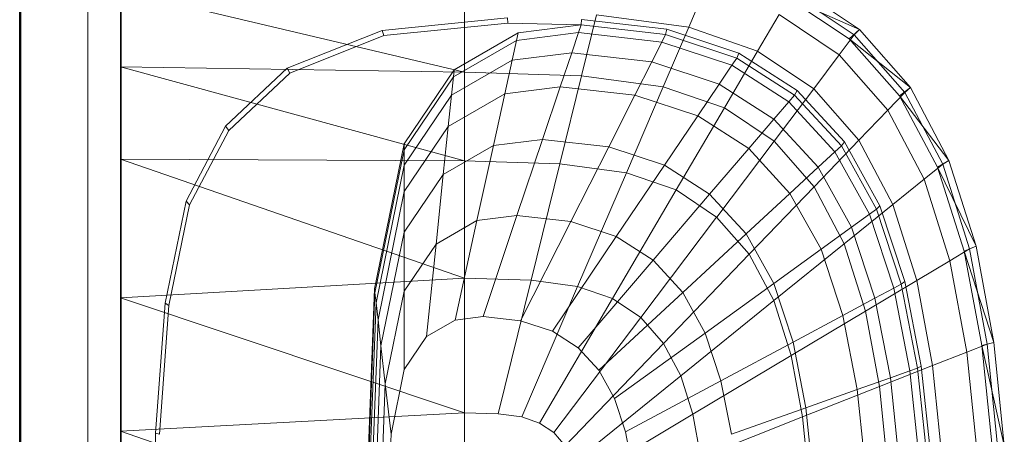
# Model space of a CAD drawing. Header units: metres. Extents: x 391.1 to 427.5, y 12.7 to 28.4.
# Tile 41 of 139: x 404.437 to 404.731, y 27.325 to 27.449. Entities that reach past the tile are written whole.
import ezdxf

# ---------------------------------------------------------------- set-up
doc = ezdxf.new("R2010")
doc.units = ezdxf.units.M
doc.layers.add('01_SUELOS', color=7, linetype='Continuous', lineweight=25, true_color=0x007f00)
for name, color, linetype, lineweight in [('02_MOBILIARIO', 7, 'Continuous', 18), ('A-DETL-____-MBND', 7, 'Continuous', 18), ('A-GENM-____-OTLN', 7, 'Continuous', 18), ('A-WALL-____-MCUT', 7, 'Continuous', 25), ('A-WALL-____-OTLN', 7, 'Continuous', 25)]:
    doc.layers.add(name, color=color, linetype=linetype, lineweight=lineweight)

# ---------------------------------------------------------------- blocks, each defined once
blk = doc.blocks.new('Family - Envans P1-154705-04_CLI_AIRE_P1')
at = {"layer": 'A-WALL-____-MCUT', "color": 253, "true_color": 0xaaaaaa}
blk.add_line((0, 0), (4.55879, 0), dxfattribs=at)
at = {"layer": 'A-WALL-____-OTLN', "color": 253, "true_color": 0xaaaaaa}
blk.add_line((0, 0), (4.55879, 0), dxfattribs=at)
at = {"layer": 'A-WALL-____-OTLN', "color": 253, "lineweight": 18, "true_color": 0xaaaaaa}
blk.add_line((0, 0), (4.55879, 0), dxfattribs=at)
blk = doc.blocks.new('Family - LONDR55-XX_ZZ-ARQ-CAA-M3D-Londres55-154745-04_CLI_AIRE_P1')
at = {"layer": '01_SUELOS', "color": 9, "true_color": 0xaad4aa}
for p, q in [((0, 2.1), (0, 0)), ((0, 0), (0, 2.1))]:
    blk.add_line(p, q, dxfattribs=at)
blk = doc.blocks.new('Family - Rentamans P1-155105-04_CLI_AIRE_P1')
at = {"layer": 'A-DETL-____-MBND', "color": 253, "true_color": 0xaaaaaa}
for p, q in [((0, 0.36146), (0, 0.00406)), ((0, 0.35008), (0, 0.32734)), ((0, 0.35008), (0.10273, 0.32574)), ((0.16971, 0.33917), (0.17461, 0.35061)), ((0.22069, 0.33849), (0.20176, 0.35121)), ((0.21762, 0.33569), (0.19894, 0.34814)), ((0.22069, 0.33849), (0.19894, 0.34814)), ((0.21918, 0.33686), (0.2005, 0.34941)), ((0.07816, 0.33823), (0.11557, 0.34199)), ((0.10273, 0.34405), (0.10273, 0.32574)), ((0.11566, 0.34041), (0.11557, 0.34199)), ((0.13755, 0.33987), (0.13769, 0.34144)), ((0.13769, 0.34144), (0.16318, 0.33856)), ((0.1422, 0.34287), (0.13772, 0.3247)), ((0.16971, 0.33917), (0.1422, 0.34287)), ((0.1903, 0.33203), (0.19671, 0.34296)), ((0.21467, 0.33089), (0.19671, 0.34296)), ((0.07861, 0.33669), (0.11566, 0.34041)), ((0.11566, 0.34041), (0.13755, 0.33987)), ((0.11875, 0.33749), (0.13755, 0.33987)), ((0.13678, 0.33756), (0.13755, 0.33987)), ((0.13755, 0.33987), (0.1628, 0.33702)), ((0.16971, 0.33917), (0.1621, 0.32141)), ((0.1628, 0.33702), (0.16318, 0.33856)), ((0.16318, 0.33856), (0.18466, 0.33146)), ((0.1903, 0.33203), (0.16971, 0.33917)), ((0.21762, 0.33569), (0.22069, 0.33849)), ((0.21918, 0.33686), (0.22069, 0.33849)), ((0.23596, 0.32112), (0.22069, 0.33849)), ((0.04977, 0.3269), (0.07816, 0.33823)), ((0.05051, 0.32548), (0.07861, 0.33669)), ((0.07861, 0.33669), (0.07816, 0.33823)), ((0.09963, 0.32643), (0.11875, 0.33749)), ((0.11825, 0.33522), (0.13678, 0.33756)), ((0.11875, 0.33749), (0.11825, 0.33522)), ((0.13476, 0.33156), (0.13678, 0.33756)), ((0.13678, 0.33756), (0.16165, 0.33475)), ((0.16165, 0.33475), (0.1628, 0.33702)), ((0.1628, 0.33702), (0.18406, 0.32998)), ((0.21467, 0.33089), (0.21918, 0.33686)), ((0.2327, 0.31866), (0.21762, 0.33569)), ((0.23596, 0.32112), (0.21762, 0.33569)), ((0.23426, 0.31971), (0.21918, 0.33686)), ((0.09941, 0.32432), (0.11825, 0.33522)), ((0.11825, 0.33522), (0.11696, 0.32931)), ((0.15867, 0.32886), (0.16165, 0.33475)), ((0.16165, 0.33475), (0.1826, 0.32782)), ((0.11696, 0.32931), (0.13476, 0.33156)), ((0.13135, 0.32141), (0.13476, 0.33156)), ((0.13476, 0.33156), (0.15867, 0.32886)), ((0.18036, 0.31508), (0.1903, 0.33203)), ((0.1826, 0.32782), (0.18406, 0.32998)), ((0.18406, 0.32998), (0.18466, 0.33146)), ((0.18406, 0.32998), (0.20135, 0.31889)), ((0.18466, 0.33146), (0.20212, 0.32026)), ((0.20704, 0.32079), (0.1903, 0.33203)), ((0.20704, 0.32079), (0.21467, 0.33089)), ((0.22917, 0.3144), (0.21467, 0.33089)), ((0, 0.32734), (0, 0.29972)), ((0.10273, 0.32574), (0, 0.32734)), ((0, 0.32734), (0.10273, 0.29924)), ((0.03136, 0.30959), (0.04977, 0.3269)), ((0.05051, 0.32548), (0.04977, 0.3269)), ((0.09884, 0.31884), (0.11696, 0.32931)), ((0.11696, 0.32931), (0.11476, 0.31932)), ((0.15363, 0.3189), (0.15867, 0.32886)), ((0.15867, 0.32886), (0.17881, 0.3222)), ((0.17881, 0.3222), (0.1826, 0.32782)), ((0.1826, 0.32782), (0.19963, 0.31689)), ((0.03228, 0.30834), (0.05051, 0.32548)), ((0.08473, 0.30435), (0.09963, 0.32643)), ((0.08473, 0.30256), (0.09941, 0.32432)), ((0.09941, 0.32432), (0.09884, 0.31884)), ((0.09941, 0.32432), (0.09963, 0.32643)), ((0.10273, 0.32574), (0.10273, 0.29924)), ((0.13772, 0.3247), (0.10273, 0.32574)), ((0.13772, 0.3247), (0.13123, 0.29839)), ((0.1621, 0.32141), (0.13772, 0.3247)), ((0.11476, 0.31932), (0.13135, 0.32141)), ((0.12606, 0.30567), (0.13135, 0.32141)), ((0.13135, 0.32141), (0.15363, 0.3189)), ((0.1621, 0.32141), (0.1511, 0.29571)), ((0.18036, 0.31508), (0.1621, 0.32141)), ((0.1724, 0.31269), (0.17881, 0.3222)), ((0.17881, 0.3222), (0.19518, 0.3117)), ((0.19519, 0.30512), (0.20704, 0.32079)), ((0.22054, 0.30543), (0.20704, 0.32079)), ((0.2327, 0.31866), (0.23596, 0.32112)), ((0.23426, 0.31971), (0.23596, 0.32112)), ((0.24746, 0.29938), (0.23596, 0.32112)), ((0.08473, 0.29792), (0.09884, 0.31884)), ((0.09788, 0.30955), (0.11476, 0.31932)), ((0.09884, 0.31884), (0.09788, 0.30955)), ((0.11476, 0.31932), (0.11135, 0.30381)), ((0.14581, 0.30344), (0.15363, 0.3189)), ((0.15363, 0.3189), (0.1724, 0.31269)), ((0.19963, 0.31689), (0.20135, 0.31889)), ((0.20135, 0.31889), (0.20212, 0.32026)), ((0.20135, 0.31889), (0.2153, 0.30374)), ((0.20212, 0.32026), (0.21621, 0.30495)), ((0.22917, 0.3144), (0.23426, 0.31971)), ((0.24405, 0.29737), (0.2327, 0.31866)), ((0.24746, 0.29938), (0.2327, 0.31866)), ((0.24562, 0.29825), (0.23426, 0.31971)), ((0.18036, 0.31508), (0.16597, 0.29056)), ((0.19519, 0.30512), (0.18036, 0.31508)), ((0.19518, 0.3117), (0.19963, 0.31689)), ((0.19963, 0.31689), (0.21338, 0.30196)), ((0.16244, 0.29794), (0.17239, 0.31269)), ((0.1724, 0.31269), (0.18765, 0.3029)), ((0.22054, 0.30543), (0.22917, 0.3144)), ((0.24008, 0.29377), (0.22917, 0.3144)), ((0.01958, 0.28716), (0.03136, 0.30959)), ((0.03228, 0.30834), (0.03136, 0.30959)), ((0.08473, 0.29006), (0.09788, 0.30955)), ((0.09788, 0.30955), (0.09638, 0.29516)), ((0.18765, 0.3029), (0.19518, 0.3117)), ((0.19518, 0.3117), (0.20839, 0.29735)), ((0.02062, 0.28613), (0.03228, 0.30834)), ((0.07584, 0.26096), (0.08473, 0.30435)), ((0.08473, 0.30256), (0.08473, 0.30435)), ((0.09638, 0.29516), (0.11135, 0.30381)), ((0.11135, 0.30381), (0.10642, 0.28138)), ((0.11135, 0.30381), (0.12606, 0.30567)), ((0.1184, 0.28289), (0.12606, 0.30567)), ((0.12606, 0.30567), (0.14581, 0.30344)), ((0.13449, 0.28107), (0.14581, 0.30344)), ((0.14581, 0.30344), (0.16244, 0.29794)), ((0.17806, 0.28244), (0.19519, 0.30512)), ((0.20717, 0.2915), (0.19519, 0.30512)), ((0.20717, 0.2915), (0.22054, 0.30542)), ((0.21338, 0.30196), (0.2153, 0.30374)), ((0.2153, 0.30374), (0.21621, 0.30495)), ((0.2153, 0.30374), (0.2258, 0.28478)), ((0.21621, 0.30495), (0.22681, 0.2858)), ((0.23071, 0.2862), (0.22054, 0.30543)), ((0.07598, 0.25981), (0.08473, 0.30256)), ((0.08473, 0.29792), (0.08473, 0.30256)), ((0.17596, 0.28926), (0.18765, 0.3029)), ((0.18765, 0.3029), (0.19996, 0.28953)), ((0.20839, 0.29735), (0.21338, 0.30196)), ((0.21338, 0.30196), (0.22372, 0.28328)), ((0, 0.29972), (0, 0.2583)), ((0.10273, 0.29924), (0, 0.29972)), ((0, 0.29972), (0.10273, 0.26415)), ((0.07631, 0.25683), (0.08473, 0.29792)), ((0.08473, 0.29792), (0.08473, 0.29006)), ((0.10273, 0.29924), (0.10273, 0.26415)), ((0.13123, 0.29839), (0.10273, 0.29924)), ((0.13123, 0.29839), (0.12265, 0.26356)), ((0.1511, 0.29571), (0.13123, 0.29839)), ((0.14804, 0.27659), (0.16244, 0.29794)), ((0.16244, 0.29794), (0.17596, 0.28926)), ((0.19996, 0.28953), (0.20839, 0.29735)), ((0.20839, 0.29735), (0.21834, 0.27939)), ((0.24008, 0.29377), (0.24562, 0.29825)), ((0.24405, 0.29737), (0.24746, 0.29938)), ((0.25202, 0.27221), (0.24405, 0.29737)), ((0.25554, 0.27371), (0.24405, 0.29737)), ((0.24562, 0.29825), (0.24746, 0.29938)), ((0.25359, 0.2729), (0.24562, 0.29825)), ((0.25554, 0.27371), (0.24746, 0.29938)), ((0.08473, 0.27788), (0.09638, 0.29516)), ((0.09638, 0.29516), (0.09423, 0.27433)), ((0.1511, 0.29571), (0.13653, 0.26169)), ((0.1511, 0.29571), (0.16597, 0.29056)), ((0.18781, 0.27134), (0.20717, 0.2915)), ((0.21618, 0.27446), (0.20717, 0.2915)), ((0.23071, 0.2862), (0.24008, 0.29377)), ((0.24775, 0.26941), (0.24008, 0.29377)), ((0.07689, 0.25177), (0.08473, 0.29006)), ((0.08473, 0.29006), (0.08473, 0.27788)), ((0.16597, 0.29056), (0.14692, 0.25809)), ((0.15906, 0.26952), (0.17596, 0.28926)), ((0.16597, 0.29056), (0.17805, 0.28244)), ((0.17596, 0.28926), (0.18688, 0.27741)), ((0.18688, 0.27741), (0.19996, 0.28953)), ((0.19996, 0.28953), (0.20923, 0.2728)), ((0.01327, 0.25673), (0.01958, 0.28716)), ((0.01437, 0.25599), (0.02062, 0.28613)), ((0.02062, 0.28613), (0.01958, 0.28716)), ((0.21618, 0.27446), (0.23071, 0.2862)), ((0.2258, 0.28478), (0.22681, 0.2858)), ((0.22681, 0.2858), (0.23426, 0.26319)), ((0.23785, 0.2635), (0.23071, 0.2862)), ((0.10642, 0.28138), (0.1184, 0.28289)), ((0.10826, 0.25273), (0.1184, 0.28289)), ((0.1184, 0.28289), (0.13449, 0.28107)), ((0.17805, 0.28244), (0.15537, 0.25241)), ((0.17805, 0.28244), (0.18781, 0.27134)), ((0.21834, 0.27939), (0.22372, 0.28328)), ((0.22372, 0.28328), (0.2258, 0.28478)), ((0.22372, 0.28328), (0.23099, 0.26122)), ((0.2258, 0.28478), (0.23317, 0.26239)), ((0.09423, 0.27433), (0.10642, 0.28138)), ((0.10642, 0.28138), (0.09989, 0.25167)), ((0.1195, 0.25146), (0.13449, 0.28107)), ((0.13449, 0.28107), (0.14804, 0.27659)), ((0.07778, 0.24394), (0.08473, 0.27788)), ((0.08473, 0.27788), (0.08473, 0.26025)), ((0.12897, 0.24833), (0.14804, 0.27659)), ((0.14804, 0.27659), (0.15906, 0.26952)), ((0.16795, 0.25986), (0.18688, 0.27741)), ((0.18688, 0.27741), (0.19509, 0.26258)), ((0.20923, 0.2728), (0.21834, 0.27939)), ((0.21834, 0.27939), (0.22533, 0.25818)), ((0.08473, 0.26025), (0.09423, 0.27433)), ((0.09423, 0.27433), (0.09137, 0.24674)), ((0.19515, 0.25746), (0.21618, 0.27446)), ((0.22251, 0.25433), (0.21618, 0.27446)), ((0.25202, 0.27221), (0.25554, 0.27371)), ((0.25359, 0.2729), (0.25554, 0.27371)), ((0.26089, 0.24493), (0.25554, 0.27371)), ((0.18781, 0.27134), (0.16218, 0.24466)), ((0.18781, 0.27134), (0.19515, 0.25746)), ((0.19509, 0.26258), (0.20923, 0.2728)), ((0.20923, 0.2728), (0.21574, 0.25304)), ((0.24775, 0.26941), (0.25359, 0.2729)), ((0.2573, 0.24402), (0.25202, 0.27221)), ((0.26089, 0.24493), (0.25202, 0.27221)), ((0.25887, 0.24449), (0.25359, 0.2729)), ((0.13667, 0.24339), (0.15906, 0.26952)), ((0.15906, 0.26952), (0.16795, 0.25986)), ((0.23785, 0.2635), (0.24775, 0.26941)), ((0.25282, 0.2421), (0.24775, 0.26941)), ((0.10273, 0.26415), (0, 0.2583)), ((0.10273, 0.26415), (0.10273, 0.22395)), ((0.12264, 0.26356), (0.10273, 0.26415)), ((0.12264, 0.26356), (0.11281, 0.22365)), ((0.12264, 0.26356), (0.13653, 0.26169)), ((0.17464, 0.24778), (0.19509, 0.26258)), ((0.19509, 0.26258), (0.20086, 0.24506)), ((0.22251, 0.25433), (0.23785, 0.2635)), ((0.23099, 0.26122), (0.23317, 0.26239)), ((0.23317, 0.26239), (0.23426, 0.26319)), ((0.23317, 0.26239), (0.23806, 0.23729)), ((0.23426, 0.26319), (0.23919, 0.23784)), ((0.24258, 0.23805), (0.23785, 0.2635)), ((0.07287, 0.18276), (0.07584, 0.26096)), ((0.07304, 0.18276), (0.07598, 0.25981)), ((0.07598, 0.25981), (0.07584, 0.26096)), ((0.07631, 0.25683), (0.07598, 0.25981)), ((0.07907, 0.2326), (0.08473, 0.26025)), ((0.08473, 0.26025), (0.08473, 0.23691)), ((0.11983, 0.2227), (0.13653, 0.26169)), ((0.13653, 0.26169), (0.14692, 0.25809)), ((0.14288, 0.23664), (0.16795, 0.25986)), ((0.16795, 0.25986), (0.17464, 0.24778)), ((0.22533, 0.25818), (0.23099, 0.26122)), ((0.23099, 0.26122), (0.2358, 0.23649)), ((0, 0.2583), (0, 0.2185)), ((0, 0.2583), (0.10273, 0.22395)), ((0.01046, 0.21786), (0.01327, 0.25673)), ((0.01159, 0.21751), (0.01437, 0.25599)), ((0.01437, 0.25599), (0.01327, 0.25673)), ((0.074, 0.19601), (0.07631, 0.25683)), ((0.07689, 0.25177), (0.07631, 0.25683)), ((0.14692, 0.25809), (0.12509, 0.22088)), ((0.14692, 0.25809), (0.15537, 0.25241)), ((0.19515, 0.25746), (0.16731, 0.23496)), ((0.19515, 0.25746), (0.20031, 0.24107)), ((0.21574, 0.25304), (0.22533, 0.25818)), ((0.22533, 0.25818), (0.22995, 0.23441)), ((0.20031, 0.24107), (0.22251, 0.25433)), ((0.20086, 0.24506), (0.21574, 0.25304)), ((0.21574, 0.25304), (0.22004, 0.23089)), ((0.2267, 0.23178), (0.22251, 0.25433)), ((0.07426, 0.18276), (0.07689, 0.25177)), ((0.07689, 0.25177), (0.07778, 0.24394)), ((0.09137, 0.24674), (0.09989, 0.25167)), ((0.09989, 0.25167), (0.10826, 0.25273)), ((0.10826, 0.25273), (0.1195, 0.25146)), ((0.1195, 0.25146), (0.12897, 0.24833)), ((0.15537, 0.25241), (0.12937, 0.21801)), ((0.15537, 0.25241), (0.16218, 0.24466)), ((0.12897, 0.24833), (0.13667, 0.24339)), ((0.14756, 0.2282), (0.17464, 0.24778)), ((0.17464, 0.24778), (0.17934, 0.23351)), ((0.08473, 0.23691), (0.09137, 0.24674)), ((0.16218, 0.24466), (0.13282, 0.21409)), ((0.16218, 0.24466), (0.16731, 0.23496)), ((0.17934, 0.23351), (0.20086, 0.24506)), ((0.20086, 0.24506), (0.20468, 0.22542)), ((0.25282, 0.2421), (0.25887, 0.24449)), ((0.2573, 0.24402), (0.26089, 0.24493)), ((0.25887, 0.24449), (0.26089, 0.24493)), ((0.26192, 0.2141), (0.25887, 0.24449)), ((0.26398, 0.21415), (0.26089, 0.24493)), ((0.07545, 0.18276), (0.07778, 0.24394)), ((0.07778, 0.24394), (0.07907, 0.2326)), ((0.13667, 0.24339), (0.14288, 0.23664)), ((0.24258, 0.23805), (0.25282, 0.2421)), ((0.25575, 0.21289), (0.25282, 0.2421)), ((0.26035, 0.21386), (0.2573, 0.24402)), ((0.26398, 0.21415), (0.2573, 0.24402)), ((0.20031, 0.24107), (0.17092, 0.2235)), ((0.20031, 0.24107), (0.20372, 0.22269)), ((0.08078, 0.21759), (0.08473, 0.23691)), ((0.14288, 0.23664), (0.14756, 0.2282)), ((0.2267, 0.23178), (0.24258, 0.23805)), ((0.22995, 0.23441), (0.2358, 0.23649)), ((0.2358, 0.23649), (0.23806, 0.2373)), ((0.2358, 0.23649), (0.23859, 0.21004)), ((0.23806, 0.23729), (0.23919, 0.23784)), ((0.23806, 0.23729), (0.24088, 0.21045)), ((0.23919, 0.23784), (0.24205, 0.21072)), ((0.24532, 0.21083), (0.24258, 0.23805)), ((0.07717, 0.18276), (0.07907, 0.2326)), ((0.08078, 0.21759), (0.07907, 0.2326)), ((0.16731, 0.23496), (0.13541, 0.20918)), ((0.15084, 0.21822), (0.17934, 0.23351)), ((0.16731, 0.23496), (0.17092, 0.2235)), ((0.17934, 0.23351), (0.18245, 0.21752)), ((0.22004, 0.23089), (0.22995, 0.23441)), ((0.22995, 0.23441), (0.23263, 0.20898)), ((0.20373, 0.22269), (0.2267, 0.23177)), ((0.20468, 0.22542), (0.22004, 0.23089)), ((0.22004, 0.23089), (0.22254, 0.20719)), ((0.22913, 0.20764), (0.2267, 0.23178)), ((0.14756, 0.2282), (0.15084, 0.21822)), ((0.10273, 0.22395), (0, 0.2185)), ((0.10273, 0.22395), (0.10273, 0.18276)), ((0.10273, 0.22395), (0.11281, 0.22365)), ((0.11281, 0.22365), (0.11983, 0.2227)), ((0.18245, 0.21752), (0.20468, 0.22542)), ((0.20468, 0.22542), (0.20689, 0.20442)), ((0.11983, 0.2227), (0.12509, 0.22088)), ((0.12509, 0.22088), (0.12937, 0.21801)), ((0.17092, 0.2235), (0.13724, 0.20338)), ((0.17092, 0.2235), (0.1733, 0.21066)), ((0.20373, 0.22269), (0.1733, 0.21066)), ((0.20373, 0.22269), (0.2057, 0.20303)), ((0, 0.2185), (0, 0.18276)), ((0, 0.2185), (0.10273, 0.18276)), ((0.00965, 0.18276), (0.01046, 0.21786)), ((0.01159, 0.21751), (0.01046, 0.21786)), ((0.12937, 0.21801), (0.13282, 0.21409)), ((0.15084, 0.21822), (0.15302, 0.20705)), ((0.07945, 0.18276), (0.08078, 0.21759))]:
    blk.add_line(p, q, dxfattribs=at)
blk = doc.blocks.new('Family - LONDR55-XX_ZZ-ARQ-CAA-M3D-Londres55-154669-04_CLI_AIRE_P1')
at = {"layer": 'A-GENM-____-OTLN', "color": 253, "true_color": 0xaaaaaa}
for p, q in [((0.6, 0.03), (0, 0.03)), ((0.6, 0.03), (0, 0.03)), ((0, 0.01), (0.6, 0.01)), ((0, 0.01), (0.6, 0.01)), ((0.6, 0.01), (0, 0.01)), ((0, 0.01), (0.6, 0.01)), ((0, 0), (0.6, 0)), ((0.6, 0), (0, 0))]:
    blk.add_line(p, q, dxfattribs=at)
blk = doc.blocks.new('Family - Mirall P1-155249-04_CLI_AIRE_P1')
blk.add_blockref('Family - LONDR55-XX_ZZ-ARQ-CAA-M3D-Londres55-154669-04_CLI_AIRE_P1', (0, 0))
blk = doc.blocks.new('LONDR55-XX_ZZ-ARQ-CAA-M3D-Londres55_ifc-1-04_CLI_AIRE_P1')
at = {"layer": '01_SUELOS', "color": 253, "lineweight": 18, "true_color": 0xaaaaaa}
blk.add_blockref('Family - LONDR55-XX_ZZ-ARQ-CAA-M3D-Londres55-154745-04_CLI_AIRE_P1', (404.43662, 25.92946), dxfattribs=at)
at = {"layer": '02_MOBILIARIO', "color": 253, "lineweight": 18, "true_color": 0xaaaaaa}
blk.add_blockref('Family - Rentamans P1-155105-04_CLI_AIRE_P1', (404.46677, 27.10751), dxfattribs=at)
at = {"layer": 'A-GENM-____-OTLN', "color": 253, "lineweight": 18, "true_color": 0xaaaaaa, "rotation": 90}
blk.add_blockref('Family - Mirall P1-155249-04_CLI_AIRE_P1', (404.46698, 26.99052), dxfattribs=at)
at = {"layer": 'A-WALL-____-OTLN', "color": 253, "lineweight": 18, "true_color": 0xaaaaaa, "rotation": 90}
blk.add_blockref('Family - Envans P1-154705-04_CLI_AIRE_P1', (404.43662, 23.51946), dxfattribs=at)

msp = doc.modelspace()

# ---------------------------------------------------------------- block references
at = {"lineweight": 5}
msp.add_blockref('LONDR55-XX_ZZ-ARQ-CAA-M3D-Londres55_ifc-1-04_CLI_AIRE_P1', (0, 0), dxfattribs=at)

doc.saveas('drawing.dxf')
